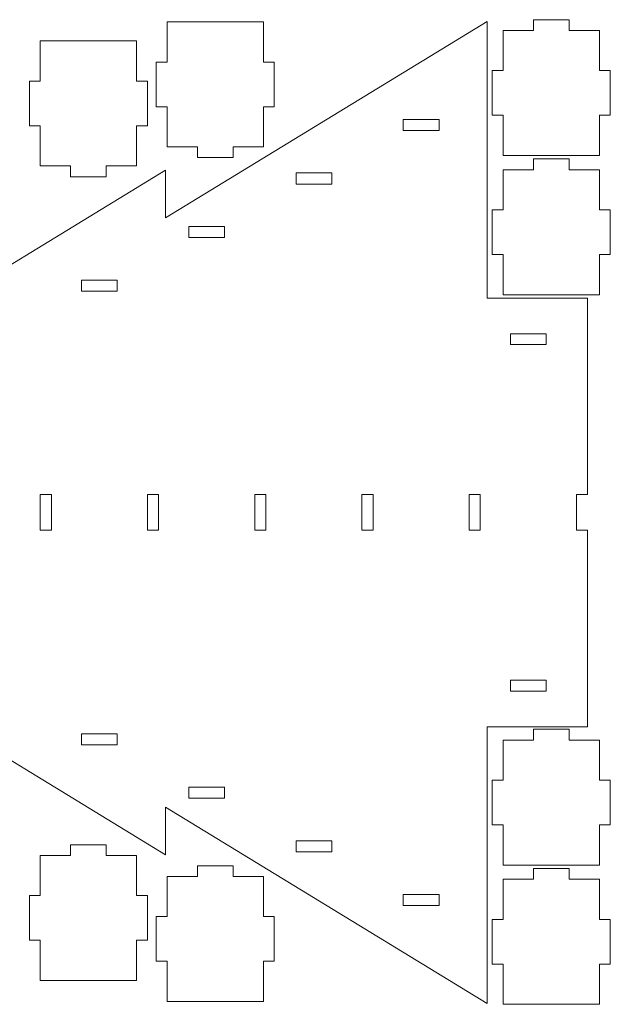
# Model space of a CAD drawing. Header units: millimetres. Extents: x -811 to 1340, y -192 to 870.
# Tile 2 of 256: x -475 to -144, y 307 to 859. Entities that reach past the tile are written whole.
import ezdxf

# ---------------------------------------------------------------- set-up
doc = ezdxf.new("R2010")
doc.units = ezdxf.units.MM
doc.header["$MEASUREMENT"] = 0
doc.layers.add('layer 1', color=7, linetype='Continuous')

msp = doc.modelspace()

# ---------------------------------------------------------------- linework, layer by layer
at = {"layer": 'layer 1', "color": 250, "lineweight": 9}
for points, knots in [([(-708.6955, 601.5537), (-708.6955, 601.5537), (-553.2864, 696.3414), (-553.2864, 696.3414), (-553.2864, 696.3414), (-553.2864, 696.3414), (-553.2863, 676.7659), (-553.2863, 676.7659), (-553.2863, 676.7659), (-553.2863, 676.7659), (-393.2865, 774.5436), (-393.2865, 774.5436), (-393.2865, 774.5436), (-393.2865, 774.5436), (-393.2866, 747.8279), (-393.2866, 747.8279), (-393.2866, 747.8279), (-393.2866, 747.8279), (-213.2866, 857.8278), (-213.2866, 857.8278), (-213.2866, 857.8278), (-213.2866, 857.8278), (-213.2864, 702.828), (-213.2864, 702.828), (-213.2864, 702.828), (-213.2864, 702.828), (-157.2864, 702.828), (-157.2864, 702.828), (-157.2864, 702.828), (-157.2864, 702.828), (-157.2864, 592.828), (-157.2864, 592.828), (-157.2864, 592.828), (-157.2864, 592.828), (-163.2864, 592.828), (-163.2864, 592.828), (-163.2864, 592.828), (-163.2864, 592.828), (-163.2864, 572.828), (-163.2864, 572.828), (-163.2864, 572.828), (-163.2864, 572.828), (-157.2864, 572.828), (-157.2864, 572.828), (-157.2864, 572.828), (-157.2864, 572.828), (-157.2864, 462.828), (-157.2864, 462.828), (-157.2864, 462.828), (-157.2864, 462.828), (-213.2864, 462.828), (-213.2864, 462.828), (-213.2864, 462.828), (-213.2864, 462.828), (-213.2866, 307.8282), (-213.2866, 307.8282), (-213.2866, 307.8282), (-213.2866, 307.8282), (-393.2866, 417.8281), (-393.2866, 417.8281), (-393.2866, 417.8281), (-393.2866, 417.8281), (-393.2865, 391.1124), (-393.2865, 391.1124), (-393.2865, 391.1124), (-393.2865, 391.1124), (-553.2863, 488.8901), (-553.2863, 488.8901), (-553.2863, 488.8901), (-553.2863, 488.8901), (-553.2864, 469.3146), (-553.2864, 469.3146), (-553.2864, 469.3146), (-553.2864, 469.3146), (-708.7971, 564.3348), (-708.7971, 564.3348), (-708.7971, 564.3348), (-703.9949, 553.0202), (-700.1865, 546.3847), (-695.3844, 535.0712), (-695.3844, 535.0712), (-706.6987, 539.8725), (-718.013, 544.6735), (-729.3269, 549.4759), (-729.3269, 549.4759), (-733.9322, 538.0804), (-738.5366, 526.6841), (-743.1422, 515.2889), (-743.1422, 515.2889), (-747.7468, 526.6841), (-752.3521, 538.0804), (-756.9568, 549.4759), (-756.9568, 549.4759), (-768.2712, 544.6735), (-779.5855, 539.8725), (-790.899, 535.0712), (-790.899, 535.0712), (-786.098, 546.3847), (-781.2956, 557.699), (-776.4946, 569.0139), (-776.4946, 569.0139), (-787.8898, 573.6179), (-799.2853, 578.2235), (-810.6816, 582.8281), (-810.6816, 582.8281), (-799.2853, 587.4336), (-787.8898, 592.0378), (-776.4946, 596.6423), (-776.4946, 596.6423), (-781.2956, 607.9569), (-786.098, 619.2711), (-790.899, 630.5859), (-790.899, 630.5859), (-779.5855, 625.7837), (-768.2712, 620.9822), (-756.9568, 616.1801), (-756.9568, 616.1801), (-752.3521, 627.5754), (-747.7468, 638.9719), (-743.1422, 650.367), (-743.1422, 650.367), (-738.5366, 638.9719), (-733.9322, 627.5754), (-729.3269, 616.1801), (-729.3269, 616.1801), (-718.013, 620.9822), (-706.6987, 625.7837), (-695.3844, 630.5859), (-695.3844, 630.5859), (-700.1865, 619.2711), (-703.8933, 612.8681), (-708.6955, 601.5537)], [0, 0, 0, 0, 0.02941176, 0.02941176, 0.02941176, 0.02941176, 0.05882353, 0.05882353, 0.05882353, 0.05882353, 0.08823529, 0.08823529, 0.08823529, 0.08823529, 0.11764706, 0.11764706, 0.11764706, 0.11764706, 0.14705882, 0.14705882, 0.14705882, 0.14705882, 0.17647059, 0.17647059, 0.17647059, 0.17647059, 0.20588235, 0.20588235, 0.20588235, 0.20588235, 0.23529412, 0.23529412, 0.23529412, 0.23529412, 0.26470588, 0.26470588, 0.26470588, 0.26470588, 0.29411765, 0.29411765, 0.29411765, 0.29411765, 0.32352941, 0.32352941, 0.32352941, 0.32352941, 0.35294118, 0.35294118, 0.35294118, 0.35294118, 0.38235294, 0.38235294, 0.38235294, 0.38235294, 0.41176471, 0.41176471, 0.41176471, 0.41176471, 0.44117647, 0.44117647, 0.44117647, 0.44117647, 0.47058824, 0.47058824, 0.47058824, 0.47058824, 0.5, 0.5, 0.5, 0.5, 0.52941176, 0.52941176, 0.52941176, 0.52941176, 0.55882353, 0.55882353, 0.55882353, 0.55882353, 0.58823529, 0.58823529, 0.58823529, 0.58823529, 0.61764706, 0.61764706, 0.61764706, 0.61764706, 0.64705882, 0.64705882, 0.64705882, 0.64705882, 0.67647059, 0.67647059, 0.67647059, 0.67647059, 0.70588235, 0.70588235, 0.70588235, 0.70588235, 0.73529412, 0.73529412, 0.73529412, 0.73529412, 0.76470588, 0.76470588, 0.76470588, 0.76470588, 0.79411765, 0.79411765, 0.79411765, 0.79411765, 0.82352941, 0.82352941, 0.82352941, 0.82352941, 0.85294118, 0.85294118, 0.85294118, 0.85294118, 0.88235294, 0.88235294, 0.88235294, 0.88235294, 0.91176471, 0.91176471, 0.91176471, 0.91176471, 0.94117647, 0.94117647, 0.94117647, 0.94117647, 1, 1, 1, 1]), ([(-332.456, 835.0624), (-332.456, 835.0624), (-332.456, 810.0624), (-332.456, 810.0624), (-332.456, 810.0624), (-332.456, 810.0624), (-338.456, 810.0624), (-338.456, 810.0624), (-338.456, 810.0624), (-338.456, 810.0624), (-338.456, 787.5624), (-338.456, 787.5624), (-338.456, 787.5624), (-338.456, 787.5624), (-355.456, 787.5624), (-355.456, 787.5624), (-355.456, 787.5624), (-355.456, 787.5624), (-355.456, 781.5624), (-355.456, 781.5624), (-355.456, 781.5624), (-355.456, 781.5624), (-375.456, 781.5624), (-375.456, 781.5624), (-375.456, 781.5624), (-375.456, 781.5624), (-375.456, 787.5624), (-375.456, 787.5624), (-375.456, 787.5624), (-375.456, 787.5624), (-392.456, 787.5624), (-392.456, 787.5624), (-392.456, 787.5624), (-392.456, 787.5624), (-392.456, 810.0624), (-392.456, 810.0624), (-392.456, 810.0624), (-392.456, 810.0624), (-398.456, 810.0624), (-398.456, 810.0624), (-398.456, 810.0624), (-398.456, 810.0624), (-398.456, 835.0624), (-398.456, 835.0624), (-398.456, 835.0624), (-398.456, 835.0624), (-392.456, 835.0624), (-392.456, 835.0624), (-392.456, 835.0624), (-392.456, 835.0624), (-392.456, 857.5624), (-392.456, 857.5624), (-392.456, 857.5624), (-392.456, 857.5624), (-338.456, 857.5624), (-338.456, 857.5624), (-338.456, 857.5624), (-338.456, 857.5624), (-338.456, 835.0624), (-338.456, 835.0624), (-338.456, 835.0624), (-338.456, 835.0624), (-332.456, 835.0624), (-332.456, 835.0624)], [0, 0, 0, 0, 0.05882353, 0.05882353, 0.05882353, 0.05882353, 0.11764706, 0.11764706, 0.11764706, 0.11764706, 0.17647059, 0.17647059, 0.17647059, 0.17647059, 0.23529412, 0.23529412, 0.23529412, 0.23529412, 0.29411765, 0.29411765, 0.29411765, 0.29411765, 0.35294118, 0.35294118, 0.35294118, 0.35294118, 0.41176471, 0.41176471, 0.41176471, 0.41176471, 0.47058824, 0.47058824, 0.47058824, 0.47058824, 0.52941176, 0.52941176, 0.52941176, 0.52941176, 0.58823529, 0.58823529, 0.58823529, 0.58823529, 0.64705882, 0.64705882, 0.64705882, 0.64705882, 0.70588235, 0.70588235, 0.70588235, 0.70588235, 0.76470588, 0.76470588, 0.76470588, 0.76470588, 0.82352941, 0.82352941, 0.82352941, 0.82352941, 0.88235294, 0.88235294, 0.88235294, 0.88235294, 1, 1, 1, 1]), ([(-210.4648, 805.2848), (-210.4648, 805.2848), (-210.4648, 830.2848), (-210.4648, 830.2848), (-210.4648, 830.2848), (-210.4648, 830.2848), (-204.4648, 830.2848), (-204.4648, 830.2848), (-204.4648, 830.2848), (-204.4648, 830.2848), (-204.4648, 852.7848), (-204.4648, 852.7848), (-204.4648, 852.7848), (-204.4648, 852.7848), (-187.4648, 852.7848), (-187.4648, 852.7848), (-187.4648, 852.7848), (-187.4648, 852.7848), (-187.4648, 858.7848), (-187.4648, 858.7848), (-187.4648, 858.7848), (-187.4648, 858.7848), (-167.4648, 858.7848), (-167.4648, 858.7848), (-167.4648, 858.7848), (-167.4648, 858.7848), (-167.4648, 852.7848), (-167.4648, 852.7848), (-167.4648, 852.7848), (-167.4648, 852.7848), (-150.4648, 852.7848), (-150.4648, 852.7848), (-150.4648, 852.7848), (-150.4648, 852.7848), (-150.4648, 830.2848), (-150.4648, 830.2848), (-150.4648, 830.2848), (-150.4648, 830.2848), (-144.4648, 830.2848), (-144.4648, 830.2848), (-144.4648, 830.2848), (-144.4648, 830.2848), (-144.4648, 805.2848), (-144.4648, 805.2848), (-144.4648, 805.2848), (-144.4648, 805.2848), (-150.4648, 805.2848), (-150.4648, 805.2848), (-150.4648, 805.2848), (-150.4648, 805.2848), (-150.4648, 782.7848), (-150.4648, 782.7848), (-150.4648, 782.7848), (-150.4648, 782.7848), (-204.4648, 782.7848), (-204.4648, 782.7848), (-204.4648, 782.7848), (-204.4648, 782.7848), (-204.4648, 805.2848), (-204.4648, 805.2848), (-204.4648, 805.2848), (-204.4648, 805.2848), (-210.4648, 805.2848), (-210.4648, 805.2848)], [0, 0, 0, 0, 0.05882353, 0.05882353, 0.05882353, 0.05882353, 0.11764706, 0.11764706, 0.11764706, 0.11764706, 0.17647059, 0.17647059, 0.17647059, 0.17647059, 0.23529412, 0.23529412, 0.23529412, 0.23529412, 0.29411765, 0.29411765, 0.29411765, 0.29411765, 0.35294118, 0.35294118, 0.35294118, 0.35294118, 0.41176471, 0.41176471, 0.41176471, 0.41176471, 0.47058824, 0.47058824, 0.47058824, 0.47058824, 0.52941176, 0.52941176, 0.52941176, 0.52941176, 0.58823529, 0.58823529, 0.58823529, 0.58823529, 0.64705882, 0.64705882, 0.64705882, 0.64705882, 0.70588235, 0.70588235, 0.70588235, 0.70588235, 0.76470588, 0.76470588, 0.76470588, 0.76470588, 0.82352941, 0.82352941, 0.82352941, 0.82352941, 0.88235294, 0.88235294, 0.88235294, 0.88235294, 1, 1, 1, 1]), ([(-403.4768, 824.372), (-403.4768, 824.372), (-403.4768, 799.372), (-403.4768, 799.372), (-403.4768, 799.372), (-403.4768, 799.372), (-409.4768, 799.372), (-409.4768, 799.372), (-409.4768, 799.372), (-409.4768, 799.372), (-409.4768, 776.872), (-409.4768, 776.872), (-409.4768, 776.872), (-409.4768, 776.872), (-426.4768, 776.872), (-426.4768, 776.872), (-426.4768, 776.872), (-426.4768, 776.872), (-426.4768, 770.872), (-426.4768, 770.872), (-426.4768, 770.872), (-426.4768, 770.872), (-446.4768, 770.872), (-446.4768, 770.872), (-446.4768, 770.872), (-446.4768, 770.872), (-446.4768, 776.872), (-446.4768, 776.872), (-446.4768, 776.872), (-446.4768, 776.872), (-463.4768, 776.872), (-463.4768, 776.872), (-463.4768, 776.872), (-463.4768, 776.872), (-463.4768, 799.372), (-463.4768, 799.372), (-463.4768, 799.372), (-463.4768, 799.372), (-469.4768, 799.372), (-469.4768, 799.372), (-469.4768, 799.372), (-469.4768, 799.372), (-469.4768, 824.372), (-469.4768, 824.372), (-469.4768, 824.372), (-469.4768, 824.372), (-463.4768, 824.372), (-463.4768, 824.372), (-463.4768, 824.372), (-463.4768, 824.372), (-463.4768, 846.872), (-463.4768, 846.872), (-463.4768, 846.872), (-463.4768, 846.872), (-409.4768, 846.872), (-409.4768, 846.872), (-409.4768, 846.872), (-409.4768, 846.872), (-409.4768, 824.372), (-409.4768, 824.372), (-409.4768, 824.372), (-409.4768, 824.372), (-403.4768, 824.372), (-403.4768, 824.372)], [0, 0, 0, 0, 0.05882353, 0.05882353, 0.05882353, 0.05882353, 0.11764706, 0.11764706, 0.11764706, 0.11764706, 0.17647059, 0.17647059, 0.17647059, 0.17647059, 0.23529412, 0.23529412, 0.23529412, 0.23529412, 0.29411765, 0.29411765, 0.29411765, 0.29411765, 0.35294118, 0.35294118, 0.35294118, 0.35294118, 0.41176471, 0.41176471, 0.41176471, 0.41176471, 0.47058824, 0.47058824, 0.47058824, 0.47058824, 0.52941176, 0.52941176, 0.52941176, 0.52941176, 0.58823529, 0.58823529, 0.58823529, 0.58823529, 0.64705882, 0.64705882, 0.64705882, 0.64705882, 0.70588235, 0.70588235, 0.70588235, 0.70588235, 0.76470588, 0.76470588, 0.76470588, 0.76470588, 0.82352941, 0.82352941, 0.82352941, 0.82352941, 0.88235294, 0.88235294, 0.88235294, 0.88235294, 1, 1, 1, 1]), ([(-210.4648, 727.2848), (-210.4648, 727.2848), (-210.4648, 752.2848), (-210.4648, 752.2848), (-210.4648, 752.2848), (-210.4648, 752.2848), (-204.4648, 752.2848), (-204.4648, 752.2848), (-204.4648, 752.2848), (-204.4648, 752.2848), (-204.4648, 774.7848), (-204.4648, 774.7848), (-204.4648, 774.7848), (-204.4648, 774.7848), (-187.4648, 774.7848), (-187.4648, 774.7848), (-187.4648, 774.7848), (-187.4648, 774.7848), (-187.4648, 780.7848), (-187.4648, 780.7848), (-187.4648, 780.7848), (-187.4648, 780.7848), (-167.4648, 780.7848), (-167.4648, 780.7848), (-167.4648, 780.7848), (-167.4648, 780.7848), (-167.4648, 774.7848), (-167.4648, 774.7848), (-167.4648, 774.7848), (-167.4648, 774.7848), (-150.4648, 774.7848), (-150.4648, 774.7848), (-150.4648, 774.7848), (-150.4648, 774.7848), (-150.4648, 752.2848), (-150.4648, 752.2848), (-150.4648, 752.2848), (-150.4648, 752.2848), (-144.4648, 752.2848), (-144.4648, 752.2848), (-144.4648, 752.2848), (-144.4648, 752.2848), (-144.4648, 727.2848), (-144.4648, 727.2848), (-144.4648, 727.2848), (-144.4648, 727.2848), (-150.4648, 727.2848), (-150.4648, 727.2848), (-150.4648, 727.2848), (-150.4648, 727.2848), (-150.4648, 704.7848), (-150.4648, 704.7848), (-150.4648, 704.7848), (-150.4648, 704.7848), (-204.4648, 704.7848), (-204.4648, 704.7848), (-204.4648, 704.7848), (-204.4648, 704.7848), (-204.4648, 727.2848), (-204.4648, 727.2848), (-204.4648, 727.2848), (-204.4648, 727.2848), (-210.4648, 727.2848), (-210.4648, 727.2848)], [0, 0, 0, 0, 0.05882353, 0.05882353, 0.05882353, 0.05882353, 0.11764706, 0.11764706, 0.11764706, 0.11764706, 0.17647059, 0.17647059, 0.17647059, 0.17647059, 0.23529412, 0.23529412, 0.23529412, 0.23529412, 0.29411765, 0.29411765, 0.29411765, 0.29411765, 0.35294118, 0.35294118, 0.35294118, 0.35294118, 0.41176471, 0.41176471, 0.41176471, 0.41176471, 0.47058824, 0.47058824, 0.47058824, 0.47058824, 0.52941176, 0.52941176, 0.52941176, 0.52941176, 0.58823529, 0.58823529, 0.58823529, 0.58823529, 0.64705882, 0.64705882, 0.64705882, 0.64705882, 0.70588235, 0.70588235, 0.70588235, 0.70588235, 0.76470588, 0.76470588, 0.76470588, 0.76470588, 0.82352941, 0.82352941, 0.82352941, 0.82352941, 0.88235294, 0.88235294, 0.88235294, 0.88235294, 1, 1, 1, 1]), ([(-210.4648, 407.8712), (-210.4648, 407.8712), (-210.4648, 432.8712), (-210.4648, 432.8712), (-210.4648, 432.8712), (-210.4648, 432.8712), (-204.4648, 432.8712), (-204.4648, 432.8712), (-204.4648, 432.8712), (-204.4648, 432.8712), (-204.4648, 455.3712), (-204.4648, 455.3712), (-204.4648, 455.3712), (-204.4648, 455.3712), (-187.4648, 455.3712), (-187.4648, 455.3712), (-187.4648, 455.3712), (-187.4648, 455.3712), (-187.4648, 461.3712), (-187.4648, 461.3712), (-187.4648, 461.3712), (-187.4648, 461.3712), (-167.4648, 461.3712), (-167.4648, 461.3712), (-167.4648, 461.3712), (-167.4648, 461.3712), (-167.4648, 455.3712), (-167.4648, 455.3712), (-167.4648, 455.3712), (-167.4648, 455.3712), (-150.4648, 455.3712), (-150.4648, 455.3712), (-150.4648, 455.3712), (-150.4648, 455.3712), (-150.4648, 432.8712), (-150.4648, 432.8712), (-150.4648, 432.8712), (-150.4648, 432.8712), (-144.4648, 432.8712), (-144.4648, 432.8712), (-144.4648, 432.8712), (-144.4648, 432.8712), (-144.4648, 407.8712), (-144.4648, 407.8712), (-144.4648, 407.8712), (-144.4648, 407.8712), (-150.4648, 407.8712), (-150.4648, 407.8712), (-150.4648, 407.8712), (-150.4648, 407.8712), (-150.4648, 385.3712), (-150.4648, 385.3712), (-150.4648, 385.3712), (-150.4648, 385.3712), (-204.4648, 385.3712), (-204.4648, 385.3712), (-204.4648, 385.3712), (-204.4648, 385.3712), (-204.4648, 407.8712), (-204.4648, 407.8712), (-204.4648, 407.8712), (-204.4648, 407.8712), (-210.4648, 407.8712), (-210.4648, 407.8712)], [0, 0, 0, 0, 0.05882353, 0.05882353, 0.05882353, 0.05882353, 0.11764706, 0.11764706, 0.11764706, 0.11764706, 0.17647059, 0.17647059, 0.17647059, 0.17647059, 0.23529412, 0.23529412, 0.23529412, 0.23529412, 0.29411765, 0.29411765, 0.29411765, 0.29411765, 0.35294118, 0.35294118, 0.35294118, 0.35294118, 0.41176471, 0.41176471, 0.41176471, 0.41176471, 0.47058824, 0.47058824, 0.47058824, 0.47058824, 0.52941176, 0.52941176, 0.52941176, 0.52941176, 0.58823529, 0.58823529, 0.58823529, 0.58823529, 0.64705882, 0.64705882, 0.64705882, 0.64705882, 0.70588235, 0.70588235, 0.70588235, 0.70588235, 0.76470588, 0.76470588, 0.76470588, 0.76470588, 0.82352941, 0.82352941, 0.82352941, 0.82352941, 0.88235294, 0.88235294, 0.88235294, 0.88235294, 1, 1, 1, 1]), ([(-469.4768, 343.2496), (-469.4768, 343.2496), (-469.4768, 368.2496), (-469.4768, 368.2496), (-469.4768, 368.2496), (-469.4768, 368.2496), (-463.4768, 368.2496), (-463.4768, 368.2496), (-463.4768, 368.2496), (-463.4768, 368.2496), (-463.4768, 390.7496), (-463.4768, 390.7496), (-463.4768, 390.7496), (-463.4768, 390.7496), (-446.4768, 390.7496), (-446.4768, 390.7496), (-446.4768, 390.7496), (-446.4768, 390.7496), (-446.4768, 396.7496), (-446.4768, 396.7496), (-446.4768, 396.7496), (-446.4768, 396.7496), (-426.4768, 396.7496), (-426.4768, 396.7496), (-426.4768, 396.7496), (-426.4768, 396.7496), (-426.4768, 390.7496), (-426.4768, 390.7496), (-426.4768, 390.7496), (-426.4768, 390.7496), (-409.4768, 390.7496), (-409.4768, 390.7496), (-409.4768, 390.7496), (-409.4768, 390.7496), (-409.4768, 368.2496), (-409.4768, 368.2496), (-409.4768, 368.2496), (-409.4768, 368.2496), (-403.4768, 368.2496), (-403.4768, 368.2496), (-403.4768, 368.2496), (-403.4768, 368.2496), (-403.4768, 343.2496), (-403.4768, 343.2496), (-403.4768, 343.2496), (-403.4768, 343.2496), (-409.4768, 343.2496), (-409.4768, 343.2496), (-409.4768, 343.2496), (-409.4768, 343.2496), (-409.4768, 320.7496), (-409.4768, 320.7496), (-409.4768, 320.7496), (-409.4768, 320.7496), (-463.4768, 320.7496), (-463.4768, 320.7496), (-463.4768, 320.7496), (-463.4768, 320.7496), (-463.4768, 343.2496), (-463.4768, 343.2496), (-463.4768, 343.2496), (-463.4768, 343.2496), (-469.4768, 343.2496), (-469.4768, 343.2496)], [0, 0, 0, 0, 0.05882353, 0.05882353, 0.05882353, 0.05882353, 0.11764706, 0.11764706, 0.11764706, 0.11764706, 0.17647059, 0.17647059, 0.17647059, 0.17647059, 0.23529412, 0.23529412, 0.23529412, 0.23529412, 0.29411765, 0.29411765, 0.29411765, 0.29411765, 0.35294118, 0.35294118, 0.35294118, 0.35294118, 0.41176471, 0.41176471, 0.41176471, 0.41176471, 0.47058824, 0.47058824, 0.47058824, 0.47058824, 0.52941176, 0.52941176, 0.52941176, 0.52941176, 0.58823529, 0.58823529, 0.58823529, 0.58823529, 0.64705882, 0.64705882, 0.64705882, 0.64705882, 0.70588235, 0.70588235, 0.70588235, 0.70588235, 0.76470588, 0.76470588, 0.76470588, 0.76470588, 0.82352941, 0.82352941, 0.82352941, 0.82352941, 0.88235294, 0.88235294, 0.88235294, 0.88235294, 1, 1, 1, 1]), ([(-398.456, 331.456), (-398.456, 331.456), (-398.456, 356.456), (-398.456, 356.456), (-398.456, 356.456), (-398.456, 356.456), (-392.456, 356.456), (-392.456, 356.456), (-392.456, 356.456), (-392.456, 356.456), (-392.456, 378.956), (-392.456, 378.956), (-392.456, 378.956), (-392.456, 378.956), (-375.456, 378.956), (-375.456, 378.956), (-375.456, 378.956), (-375.456, 378.956), (-375.456, 384.956), (-375.456, 384.956), (-375.456, 384.956), (-375.456, 384.956), (-355.456, 384.956), (-355.456, 384.956), (-355.456, 384.956), (-355.456, 384.956), (-355.456, 378.956), (-355.456, 378.956), (-355.456, 378.956), (-355.456, 378.956), (-338.456, 378.956), (-338.456, 378.956), (-338.456, 378.956), (-338.456, 378.956), (-338.456, 356.456), (-338.456, 356.456), (-338.456, 356.456), (-338.456, 356.456), (-332.456, 356.456), (-332.456, 356.456), (-332.456, 356.456), (-332.456, 356.456), (-332.456, 331.456), (-332.456, 331.456), (-332.456, 331.456), (-332.456, 331.456), (-338.456, 331.456), (-338.456, 331.456), (-338.456, 331.456), (-338.456, 331.456), (-338.456, 308.956), (-338.456, 308.956), (-338.456, 308.956), (-338.456, 308.956), (-392.456, 308.956), (-392.456, 308.956), (-392.456, 308.956), (-392.456, 308.956), (-392.456, 331.456), (-392.456, 331.456), (-392.456, 331.456), (-392.456, 331.456), (-398.456, 331.456), (-398.456, 331.456)], [0, 0, 0, 0, 0.05882353, 0.05882353, 0.05882353, 0.05882353, 0.11764706, 0.11764706, 0.11764706, 0.11764706, 0.17647059, 0.17647059, 0.17647059, 0.17647059, 0.23529412, 0.23529412, 0.23529412, 0.23529412, 0.29411765, 0.29411765, 0.29411765, 0.29411765, 0.35294118, 0.35294118, 0.35294118, 0.35294118, 0.41176471, 0.41176471, 0.41176471, 0.41176471, 0.47058824, 0.47058824, 0.47058824, 0.47058824, 0.52941176, 0.52941176, 0.52941176, 0.52941176, 0.58823529, 0.58823529, 0.58823529, 0.58823529, 0.64705882, 0.64705882, 0.64705882, 0.64705882, 0.70588235, 0.70588235, 0.70588235, 0.70588235, 0.76470588, 0.76470588, 0.76470588, 0.76470588, 0.82352941, 0.82352941, 0.82352941, 0.82352941, 0.88235294, 0.88235294, 0.88235294, 0.88235294, 1, 1, 1, 1]), ([(-210.4648, 329.8712), (-210.4648, 329.8712), (-210.4648, 354.8712), (-210.4648, 354.8712), (-210.4648, 354.8712), (-210.4648, 354.8712), (-204.4648, 354.8712), (-204.4648, 354.8712), (-204.4648, 354.8712), (-204.4648, 354.8712), (-204.4648, 377.3712), (-204.4648, 377.3712), (-204.4648, 377.3712), (-204.4648, 377.3712), (-187.4648, 377.3712), (-187.4648, 377.3712), (-187.4648, 377.3712), (-187.4648, 377.3712), (-187.4648, 383.3712), (-187.4648, 383.3712), (-187.4648, 383.3712), (-187.4648, 383.3712), (-167.4648, 383.3712), (-167.4648, 383.3712), (-167.4648, 383.3712), (-167.4648, 383.3712), (-167.4648, 377.3712), (-167.4648, 377.3712), (-167.4648, 377.3712), (-167.4648, 377.3712), (-150.4648, 377.3712), (-150.4648, 377.3712), (-150.4648, 377.3712), (-150.4648, 377.3712), (-150.4648, 354.8712), (-150.4648, 354.8712), (-150.4648, 354.8712), (-150.4648, 354.8712), (-144.4648, 354.8712), (-144.4648, 354.8712), (-144.4648, 354.8712), (-144.4648, 354.8712), (-144.4648, 329.8712), (-144.4648, 329.8712), (-144.4648, 329.8712), (-144.4648, 329.8712), (-150.4648, 329.8712), (-150.4648, 329.8712), (-150.4648, 329.8712), (-150.4648, 329.8712), (-150.4648, 307.3712), (-150.4648, 307.3712), (-150.4648, 307.3712), (-150.4648, 307.3712), (-204.4648, 307.3712), (-204.4648, 307.3712), (-204.4648, 307.3712), (-204.4648, 307.3712), (-204.4648, 329.8712), (-204.4648, 329.8712), (-204.4648, 329.8712), (-204.4648, 329.8712), (-210.4648, 329.8712), (-210.4648, 329.8712)], [0, 0, 0, 0, 0.05882353, 0.05882353, 0.05882353, 0.05882353, 0.11764706, 0.11764706, 0.11764706, 0.11764706, 0.17647059, 0.17647059, 0.17647059, 0.17647059, 0.23529412, 0.23529412, 0.23529412, 0.23529412, 0.29411765, 0.29411765, 0.29411765, 0.29411765, 0.35294118, 0.35294118, 0.35294118, 0.35294118, 0.41176471, 0.41176471, 0.41176471, 0.41176471, 0.47058824, 0.47058824, 0.47058824, 0.47058824, 0.52941176, 0.52941176, 0.52941176, 0.52941176, 0.58823529, 0.58823529, 0.58823529, 0.58823529, 0.64705882, 0.64705882, 0.64705882, 0.64705882, 0.70588235, 0.70588235, 0.70588235, 0.70588235, 0.76470588, 0.76470588, 0.76470588, 0.76470588, 0.82352941, 0.82352941, 0.82352941, 0.82352941, 0.88235294, 0.88235294, 0.88235294, 0.88235294, 1, 1, 1, 1])]:
    msp.add_open_spline(points, degree=3, knots=knots, dxfattribs=at)
at = {"layer": 'layer 1', "color": 140, "lineweight": 9}
for points in [[(-260.2866, 796.728), (-260.2866, 796.728), (-260.2866, 802.928), (-260.2866, 802.928), (-260.2866, 802.928), (-260.2866, 802.928), (-240.2866, 802.928), (-240.2866, 802.928), (-240.2866, 802.928), (-240.2866, 802.928), (-240.2866, 796.728), (-240.2866, 796.728), (-240.2866, 796.728), (-240.2866, 796.728), (-260.2866, 796.728), (-260.2866, 796.728)], [(-320.2866, 766.728), (-320.2866, 766.728), (-320.2866, 772.928), (-320.2866, 772.928), (-320.2866, 772.928), (-320.2866, 772.928), (-300.2866, 772.928), (-300.2866, 772.928), (-300.2866, 772.928), (-300.2866, 772.928), (-300.2866, 766.728), (-300.2866, 766.728), (-300.2866, 766.728), (-300.2866, 766.728), (-320.2866, 766.728), (-320.2866, 766.728)], [(-380.2866, 736.728), (-380.2866, 736.728), (-380.2866, 742.928), (-380.2866, 742.928), (-380.2866, 742.928), (-380.2866, 742.928), (-360.2866, 742.928), (-360.2866, 742.928), (-360.2866, 742.928), (-360.2866, 742.928), (-360.2866, 736.728), (-360.2866, 736.728), (-360.2866, 736.728), (-360.2866, 736.728), (-380.2866, 736.728), (-380.2866, 736.728)], [(-440.2866, 706.728), (-440.2866, 706.728), (-440.2866, 712.928), (-440.2866, 712.928), (-440.2866, 712.928), (-440.2866, 712.928), (-420.2866, 712.928), (-420.2866, 712.928), (-420.2866, 712.928), (-420.2866, 712.928), (-420.2866, 706.728), (-420.2866, 706.728), (-420.2866, 706.728), (-420.2866, 706.728), (-440.2866, 706.728), (-440.2866, 706.728)], [(-200.2866, 676.828), (-200.2866, 676.828), (-200.2866, 682.828), (-200.2866, 682.828), (-200.2866, 682.828), (-200.2866, 682.828), (-180.2866, 682.828), (-180.2866, 682.828), (-180.2866, 682.828), (-180.2866, 682.828), (-180.2866, 676.828), (-180.2866, 676.828), (-180.2866, 676.828), (-180.2866, 676.828), (-200.2866, 676.828), (-200.2866, 676.828)], [(-457.1866, 572.828), (-457.1866, 572.828), (-457.1866, 592.828), (-457.1866, 592.828), (-457.1866, 592.828), (-457.1866, 592.828), (-463.3866, 592.828), (-463.3866, 592.828), (-463.3866, 592.828), (-463.3866, 592.828), (-463.3866, 572.828), (-463.3866, 572.828), (-463.3866, 572.828), (-463.3866, 572.828), (-457.1866, 572.828), (-457.1866, 572.828)], [(-397.1866, 572.828), (-397.1866, 572.828), (-397.1866, 592.828), (-397.1866, 592.828), (-397.1866, 592.828), (-397.1866, 592.828), (-403.3866, 592.828), (-403.3866, 592.828), (-403.3866, 592.828), (-403.3866, 592.828), (-403.3866, 572.828), (-403.3866, 572.828), (-403.3866, 572.828), (-403.3866, 572.828), (-397.1866, 572.828), (-397.1866, 572.828)], [(-337.1866, 572.828), (-337.1866, 572.828), (-337.1866, 592.828), (-337.1866, 592.828), (-337.1866, 592.828), (-337.1866, 592.828), (-343.3866, 592.828), (-343.3866, 592.828), (-343.3866, 592.828), (-343.3866, 592.828), (-343.3866, 572.828), (-343.3866, 572.828), (-343.3866, 572.828), (-343.3866, 572.828), (-337.1866, 572.828), (-337.1866, 572.828)], [(-277.1866, 572.828), (-277.1866, 572.828), (-277.1866, 592.828), (-277.1866, 592.828), (-277.1866, 592.828), (-277.1866, 592.828), (-283.3866, 592.828), (-283.3866, 592.828), (-283.3866, 592.828), (-283.3866, 592.828), (-283.3866, 572.828), (-283.3866, 572.828), (-283.3866, 572.828), (-283.3866, 572.828), (-277.1866, 572.828), (-277.1866, 572.828)], [(-217.1866, 572.828), (-217.1866, 572.828), (-217.1866, 592.828), (-217.1866, 592.828), (-217.1866, 592.828), (-217.1866, 592.828), (-223.3866, 592.828), (-223.3866, 592.828), (-223.3866, 592.828), (-223.3866, 592.828), (-223.3866, 572.828), (-223.3866, 572.828), (-223.3866, 572.828), (-223.3866, 572.828), (-217.1866, 572.828), (-217.1866, 572.828)], [(-200.2866, 482.828), (-200.2866, 482.828), (-200.2866, 488.828), (-200.2866, 488.828), (-200.2866, 488.828), (-200.2866, 488.828), (-180.2866, 488.828), (-180.2866, 488.828), (-180.2866, 488.828), (-180.2866, 488.828), (-180.2866, 482.828), (-180.2866, 482.828), (-180.2866, 482.828), (-180.2866, 482.828), (-200.2866, 482.828), (-200.2866, 482.828)], [(-440.2866, 452.728), (-440.2866, 452.728), (-440.2866, 458.928), (-440.2866, 458.928), (-440.2866, 458.928), (-440.2866, 458.928), (-420.2866, 458.928), (-420.2866, 458.928), (-420.2866, 458.928), (-420.2866, 458.928), (-420.2866, 452.728), (-420.2866, 452.728), (-420.2866, 452.728), (-420.2866, 452.728), (-440.2866, 452.728), (-440.2866, 452.728)], [(-380.2866, 422.728), (-380.2866, 422.728), (-380.2866, 428.928), (-380.2866, 428.928), (-380.2866, 428.928), (-380.2866, 428.928), (-360.2866, 428.928), (-360.2866, 428.928), (-360.2866, 428.928), (-360.2866, 428.928), (-360.2866, 422.728), (-360.2866, 422.728), (-360.2866, 422.728), (-360.2866, 422.728), (-380.2866, 422.728), (-380.2866, 422.728)], [(-320.2866, 392.728), (-320.2866, 392.728), (-320.2866, 398.928), (-320.2866, 398.928), (-320.2866, 398.928), (-320.2866, 398.928), (-300.2866, 398.928), (-300.2866, 398.928), (-300.2866, 398.928), (-300.2866, 398.928), (-300.2866, 392.728), (-300.2866, 392.728), (-300.2866, 392.728), (-300.2866, 392.728), (-320.2866, 392.728), (-320.2866, 392.728)], [(-260.2866, 362.728), (-260.2866, 362.728), (-260.2866, 368.928), (-260.2866, 368.928), (-260.2866, 368.928), (-260.2866, 368.928), (-240.2866, 368.928), (-240.2866, 368.928), (-240.2866, 368.928), (-240.2866, 368.928), (-240.2866, 362.728), (-240.2866, 362.728), (-240.2866, 362.728), (-240.2866, 362.728), (-260.2866, 362.728), (-260.2866, 362.728)]]:
    msp.add_open_spline(points, degree=3, knots=[0, 0, 0, 0, 0.2, 0.2, 0.2, 0.2, 0.4, 0.4, 0.4, 0.4, 0.6, 0.6, 0.6, 0.6, 1, 1, 1, 1], dxfattribs=at)

doc.saveas('drawing.dxf')
